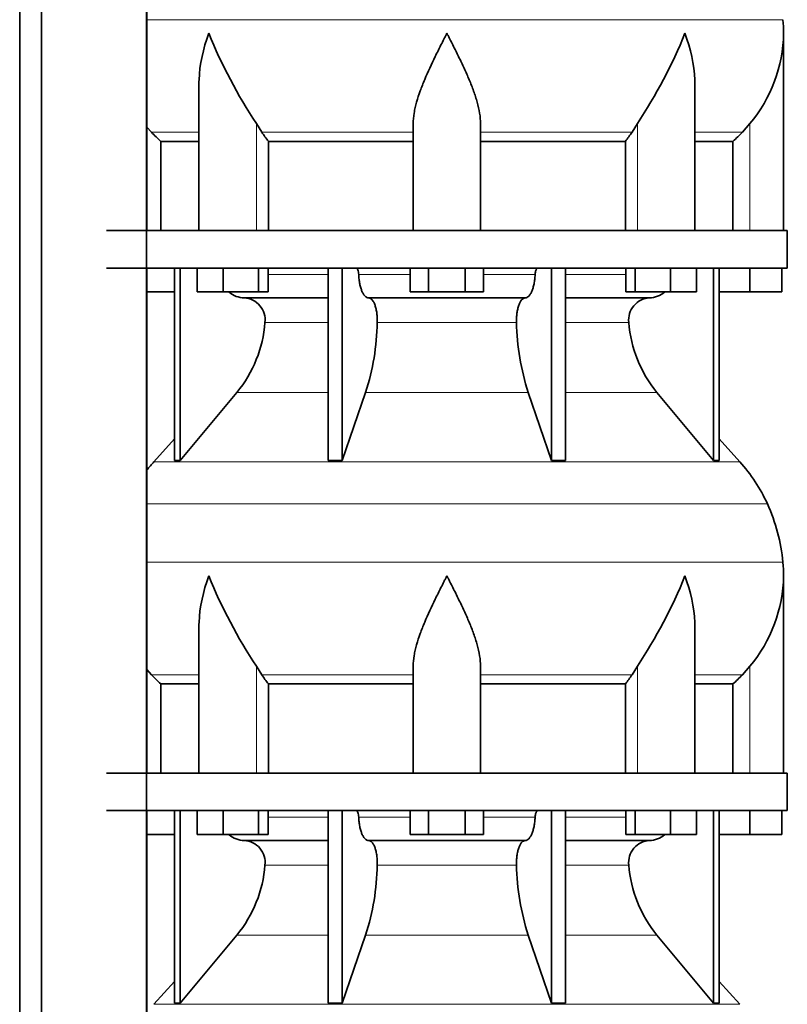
# Model space of a CAD drawing. Header units: millimetres. Extents: x -304 to -45, y -444 to 1021.
# Tile 27 of 29: x -106 to -64, y 724 to 776. Entities that reach past the tile are written whole.
import ezdxf

# ---------------------------------------------------------------- set-up
doc = ezdxf.new("R2010")
doc.units = ezdxf.units.MM
doc.layers.add('MID_134-18', color=7, linetype='Continuous')
doc.layers.add('VSI134_DIFFUSORE', color=7, linetype='Continuous')

# ---------------------------------------------------------------- blocks, each defined once
blk = doc.blocks.new('SE3')
at = {"layer": 'MID_134-18', "color": 7, "linetype": 'Continuous', "lineweight": 35}
for p, q in [((-105.519, 797.977), (-105.519, 272.677)), ((-104.36, 797.977), (-104.36, 272.677)), ((-98.733, 272.677), (-98.733, 797.977)), ((-98.719, 764.977), (-98.719, 791.977)), ((-98.719, 735.977), (-98.719, 762.977)), ((-98.719, 706.977), (-98.719, 733.977))]:
    blk.add_line(p, q, dxfattribs=at)
at = {"layer": 'VSI134_DIFFUSORE', "color": 4, "linetype": 'Continuous', "lineweight": 9}
for p, q in [((-98.719, 776.249), (-64.715, 776.249)), ((-92.863, 764.977), (-92.863, 770.696)), ((-72.498, 764.977), (-72.498, 770.696)), ((-66.48, 764.977), (-66.48, 770.696)), ((-95.935, 770.237), (-98.478, 770.237)), ((-84.48, 770.237), (-92.578, 770.237)), ((-80.88, 770.237), (-72.782, 770.237)), ((-69.425, 770.237), (-66.882, 770.237)), ((-92.239, 762.622), (-89.02, 762.622)), ((-87.395, 762.622), (-84.643, 762.622)), ((-80.717, 762.622), (-77.966, 762.622)), ((-76.341, 762.622), (-73.121, 762.622)), ((-89.02, 760.068), (-92.406, 760.068)), ((-78.958, 760.068), (-86.402, 760.068)), ((-72.955, 760.068), (-76.341, 760.068)), ((-93.909, 756.328), (-89.02, 756.328)), ((-87.025, 756.328), (-78.335, 756.328)), ((-76.341, 756.328), (-71.452, 756.328)), ((-98.34, 752.626), (-67.021, 752.626)), ((-65.547, 750.374), (-98.719, 750.374)), ((-98.719, 747.249), (-64.715, 747.249)), ((-92.863, 735.977), (-92.863, 741.696)), ((-72.498, 735.977), (-72.498, 741.696)), ((-66.48, 735.977), (-66.48, 741.696)), ((-95.935, 741.237), (-98.478, 741.237)), ((-84.48, 741.237), (-92.578, 741.237)), ((-80.88, 741.237), (-72.782, 741.237)), ((-69.425, 741.237), (-66.882, 741.237)), ((-92.239, 733.622), (-89.02, 733.622)), ((-87.395, 733.622), (-84.643, 733.622)), ((-80.717, 733.622), (-77.966, 733.622)), ((-76.341, 733.622), (-73.121, 733.622)), ((-89.02, 731.068), (-92.406, 731.068)), ((-78.958, 731.068), (-86.402, 731.068)), ((-72.955, 731.068), (-76.341, 731.068)), ((-93.909, 727.328), (-89.02, 727.328)), ((-87.025, 727.328), (-78.335, 727.328)), ((-76.341, 727.328), (-71.452, 727.328)), ((-98.34, 723.626), (-67.021, 723.626))]:
    blk.add_line(p, q, dxfattribs=at)
at = {"layer": 'VSI134_DIFFUSORE', "color": 7, "linetype": 'Continuous', "lineweight": 35}
for p, q in [((-64.68, 764.977), (-64.68, 775.524)), ((-95.935, 772.848), (-95.935, 764.977)), ((-69.425, 764.977), (-69.425, 772.848)), ((-98.478, 770.237), (-98.719, 770.512)), ((-92.578, 770.237), (-92.863, 770.696)), ((-84.48, 764.977), (-84.48, 770.696)), ((-80.88, 764.977), (-80.88, 770.696)), ((-72.498, 770.696), (-72.782, 770.237)), ((-66.48, 770.696), (-66.882, 770.237)), ((-97.975, 769.748), (-95.935, 769.748)), ((-97.975, 764.977), (-97.975, 769.748)), ((-92.222, 769.748), (-84.48, 769.748)), ((-92.222, 764.977), (-92.222, 769.748)), ((-80.88, 769.748), (-73.138, 769.748)), ((-73.138, 769.748), (-73.138, 764.977)), ((-69.425, 769.748), (-67.386, 769.748)), ((-67.386, 769.748), (-67.386, 764.977)), ((-64.48, 764.977), (-100.88, 764.977)), ((-64.48, 762.977), (-64.48, 764.977)), ((-100.88, 762.977), (-64.48, 762.977)), ((-97.246, 762.977), (-97.246, 752.686)), ((-96.94, 762.977), (-96.94, 752.686)), ((-96.031, 761.697), (-96.031, 762.977)), ((-94.643, 761.697), (-94.643, 762.977)), ((-92.747, 761.697), (-92.747, 762.977)), ((-92.239, 761.697), (-92.239, 762.977)), ((-89.02, 762.977), (-89.02, 752.686)), ((-88.281, 762.977), (-88.281, 752.686)), ((-84.643, 761.697), (-84.643, 762.977)), ((-83.662, 761.697), (-83.662, 762.977)), ((-81.699, 761.697), (-81.699, 762.977)), ((-80.717, 761.697), (-80.717, 762.977)), ((-77.08, 762.977), (-77.08, 752.686)), ((-76.341, 762.977), (-76.341, 752.686)), ((-73.121, 761.697), (-73.121, 762.977)), ((-72.613, 761.697), (-72.613, 762.977)), ((-70.717, 761.697), (-70.717, 762.977)), ((-69.329, 761.697), (-69.329, 762.977)), ((-68.421, 762.977), (-68.421, 752.686)), ((-68.115, 762.977), (-68.115, 752.686)), ((-66.48, 761.697), (-66.48, 762.977)), ((-64.78, 761.697), (-64.78, 762.977)), ((-97.246, 761.697), (-98.719, 761.697)), ((-94.643, 761.697), (-96.031, 761.697)), ((-92.747, 761.697), (-94.643, 761.697)), ((-92.239, 761.697), (-92.747, 761.697)), ((-83.662, 761.697), (-84.643, 761.697)), ((-81.699, 761.697), (-83.662, 761.697)), ((-80.717, 761.697), (-81.699, 761.697)), ((-72.613, 761.697), (-73.121, 761.697)), ((-70.717, 761.697), (-72.613, 761.697)), ((-69.329, 761.697), (-70.717, 761.697)), ((-66.48, 761.697), (-68.115, 761.697)), ((-64.78, 761.697), (-66.48, 761.697)), ((-93.515, 761.377), (-89.02, 761.377)), ((-86.862, 761.377), (-78.498, 761.377)), ((-76.341, 761.377), (-71.845, 761.377)), ((-96.94, 752.686), (-93.909, 756.328)), ((-88.281, 752.686), (-87.025, 756.328)), ((-78.335, 756.328), (-77.08, 752.686)), ((-71.452, 756.328), (-68.421, 752.686)), ((-97.246, 753.841), (-98.34, 752.626)), ((-67.021, 752.626), (-68.115, 753.841)), ((-97.246, 752.686), (-96.94, 752.686)), ((-89.02, 752.686), (-88.281, 752.686)), ((-77.08, 752.686), (-76.341, 752.686)), ((-68.421, 752.686), (-68.115, 752.686)), ((-64.68, 735.977), (-64.68, 746.524)), ((-95.935, 743.848), (-95.935, 735.977)), ((-69.425, 735.977), (-69.425, 743.848)), ((-98.478, 741.237), (-98.719, 741.512)), ((-92.578, 741.237), (-92.863, 741.696)), ((-84.48, 735.977), (-84.48, 741.696)), ((-80.88, 735.977), (-80.88, 741.696)), ((-72.498, 741.696), (-72.782, 741.237)), ((-66.48, 741.696), (-66.882, 741.237)), ((-97.975, 740.748), (-95.935, 740.748)), ((-97.975, 735.977), (-97.975, 740.748)), ((-92.222, 740.748), (-84.48, 740.748)), ((-92.222, 735.977), (-92.222, 740.748)), ((-80.88, 740.748), (-73.138, 740.748)), ((-73.138, 740.748), (-73.138, 735.977)), ((-69.425, 740.748), (-67.386, 740.748)), ((-67.386, 740.748), (-67.386, 735.977)), ((-64.48, 735.977), (-100.88, 735.977)), ((-64.48, 733.977), (-64.48, 735.977)), ((-100.88, 733.977), (-64.48, 733.977)), ((-97.246, 733.977), (-97.246, 723.686)), ((-96.94, 733.977), (-96.94, 723.686)), ((-96.031, 732.697), (-96.031, 733.977)), ((-94.643, 732.697), (-94.643, 733.977)), ((-92.747, 732.697), (-92.747, 733.977)), ((-92.239, 732.697), (-92.239, 733.977)), ((-89.02, 733.977), (-89.02, 723.686)), ((-88.281, 733.977), (-88.281, 723.686)), ((-84.643, 732.697), (-84.643, 733.977)), ((-83.662, 732.697), (-83.662, 733.977)), ((-81.699, 732.697), (-81.699, 733.977)), ((-80.717, 732.697), (-80.717, 733.977)), ((-77.08, 733.977), (-77.08, 723.686)), ((-76.341, 733.977), (-76.341, 723.686)), ((-73.121, 732.697), (-73.121, 733.977)), ((-72.613, 732.697), (-72.613, 733.977)), ((-70.717, 732.697), (-70.717, 733.977)), ((-69.329, 732.697), (-69.329, 733.977)), ((-68.421, 733.977), (-68.421, 723.686)), ((-68.115, 733.977), (-68.115, 723.686)), ((-66.48, 732.697), (-66.48, 733.977)), ((-64.78, 732.697), (-64.78, 733.977)), ((-97.246, 732.697), (-98.719, 732.697)), ((-94.643, 732.697), (-96.031, 732.697)), ((-92.747, 732.697), (-94.643, 732.697)), ((-92.239, 732.697), (-92.747, 732.697)), ((-83.662, 732.697), (-84.643, 732.697)), ((-81.699, 732.697), (-83.662, 732.697)), ((-80.717, 732.697), (-81.699, 732.697)), ((-72.613, 732.697), (-73.121, 732.697)), ((-70.717, 732.697), (-72.613, 732.697)), ((-69.329, 732.697), (-70.717, 732.697)), ((-66.48, 732.697), (-68.115, 732.697)), ((-64.78, 732.697), (-66.48, 732.697)), ((-93.515, 732.377), (-89.02, 732.377)), ((-86.862, 732.377), (-78.498, 732.377)), ((-76.341, 732.377), (-71.845, 732.377)), ((-96.94, 723.686), (-93.909, 727.328)), ((-88.281, 723.686), (-87.025, 727.328)), ((-78.335, 727.328), (-77.08, 723.686)), ((-71.452, 727.328), (-68.421, 723.686)), ((-97.246, 724.841), (-98.34, 723.626)), ((-67.021, 723.626), (-68.115, 724.841)), ((-97.246, 723.686), (-96.94, 723.686)), ((-89.02, 723.686), (-88.281, 723.686)), ((-77.08, 723.686), (-76.341, 723.686)), ((-68.421, 723.686), (-68.115, 723.686))]:
    blk.add_line(p, q, dxfattribs=at)
for centre, radius, start, end in [((-72.38, 775.522), 7.7, 359.9671, 5.4174), ((-70.244, 785.711), 27.149, 202.0412, 213.5763), ((-95.117, 785.711), 27.149, 326.4237, 337.9588), ((-72.411, 775.657), 7.732, 320.0894, 359.0042), ((-85.955, 774.681), 7.975, 213.8582, 218.2062), ((-79.405, 774.681), 7.975, 321.7938, 326.1418), ((-93.469, 762.712), 1.336, 230.2819, 268.0094), ((-71.893, 762.714), 1.337, 272.0607, 309.722), ((-93.572, 760.204), 1.174, 353.3223, 87.2173), ((-71.793, 760.208), 1.171, 92.5772, 186.8833), ((-99.067, 760.573), 6.68, 320.5472, 355.6594), ((-99.394, 760.309), 12.994, 342.1602, 358.9354), ((-65.665, 760.359), 13.296, 181.2569, 197.6475), ((-66.273, 760.582), 6.702, 184.3996, 219.3938), ((-91.8, 746.737), 8.8, 138, 141.8316), ((-73.56, 746.737), 8.8, 24.4088, 42), ((-74.471, 746.324), 9.8, 5.4174, 24.4088), ((-72.38, 746.522), 7.7, 359.9671, 5.4174), ((-70.244, 756.711), 27.149, 202.0412, 213.5763), ((-95.117, 756.711), 27.149, 326.4237, 337.9588), ((-72.411, 746.657), 7.732, 320.0894, 359.0042), ((-85.955, 745.681), 7.975, 213.8582, 218.2062), ((-79.405, 745.681), 7.975, 321.7938, 326.1418), ((-93.469, 733.712), 1.336, 230.2819, 268.0094), ((-71.893, 733.714), 1.337, 272.0607, 309.722), ((-93.572, 731.204), 1.174, 353.3223, 87.2173), ((-71.793, 731.208), 1.171, 92.5772, 186.8833), ((-99.067, 731.573), 6.68, 320.5472, 355.6594), ((-99.394, 731.309), 12.994, 342.1602, 358.9354), ((-65.665, 731.359), 13.296, 181.2569, 197.6475), ((-66.273, 731.582), 6.702, 184.3996, 219.3938)]:
    blk.add_arc(centre, radius, start, end, dxfattribs=at)
for points, knots in [([(-95.935, 772.847), (-95.935, 772.912), (-95.934, 772.976), (-95.904, 773.85), (-95.707, 774.693), (-95.408, 775.522)], [0.4601729, 0.4601729, 0.4601729, 0.4601729, 0.5, 0.5, 1, 1, 1, 1]), ([(-84.48, 770.696), (-84.48, 770.88), (-84.462, 771.067), (-84.414, 771.356), (-84.395, 771.454), (-84.351, 771.649), (-84.326, 771.746), (-84.244, 772.042), (-84.179, 772.24), (-84.07, 772.541), (-84.032, 772.642), (-83.953, 772.846), (-83.911, 772.948), (-83.696, 773.461), (-83.505, 773.869), (-83.204, 774.485), (-83.102, 774.691), (-82.945, 775.002), (-82.892, 775.105), (-82.813, 775.261), (-82.773, 775.34), (-82.733, 775.418), (-82.707, 775.47), (-82.693, 775.497), (-82.68, 775.522)], [0, 0, 0, 0, 0.125, 0.125, 0.1875, 0.1875, 0.25, 0.25, 0.375, 0.375, 0.4375, 0.4375, 0.5, 0.5, 0.75, 0.75, 0.875, 0.875, 0.9375, 0.9375, 0.96875, 0.984375, 0.984375, 1, 1, 1, 1]), ([(-80.88, 770.696), (-80.88, 770.88), (-80.898, 771.066), (-80.961, 771.447), (-81.005, 771.641), (-81.088, 771.937), (-81.118, 772.037), (-81.182, 772.237), (-81.216, 772.337), (-81.324, 772.638), (-81.404, 772.839), (-81.573, 773.244), (-81.663, 773.448), (-81.852, 773.859), (-81.952, 774.067), (-82.154, 774.482), (-82.258, 774.689), (-82.415, 775.001), (-82.468, 775.105), (-82.547, 775.261), (-82.574, 775.314), (-82.627, 775.418), (-82.654, 775.47), (-82.68, 775.522)], [0, 0, 0, 0, 0.125, 0.125, 0.25, 0.25, 0.3125, 0.3125, 0.375, 0.375, 0.5, 0.5, 0.625, 0.625, 0.75, 0.75, 0.875, 0.875, 0.9375, 0.9375, 0.96875, 0.96875, 1, 1, 1, 1]), ([(-69.425, 772.847), (-69.425, 772.912), (-69.426, 772.976), (-69.456, 773.85), (-69.653, 774.693), (-69.952, 775.522)], [0.4601729, 0.4601729, 0.4601729, 0.4601729, 0.5, 0.5, 1, 1, 1, 1]), ([(-87.547, 762.977), (-87.538, 762.977), (-87.528, 762.975), (-87.51, 762.966), (-87.501, 762.96), (-87.475, 762.934), (-87.459, 762.908), (-87.431, 762.843), (-87.419, 762.804), (-87.402, 762.718), (-87.397, 762.671), (-87.395, 762.622)], [0, 0, 0, 0, 0.125, 0.125, 0.25, 0.25, 0.5, 0.5, 0.75, 0.75, 1, 1, 1, 1]), ([(-86.862, 761.377), (-86.895, 761.377), (-86.927, 761.385), (-86.975, 761.408), (-86.991, 761.418), (-87.023, 761.441), (-87.038, 761.454), (-87.083, 761.499), (-87.113, 761.537), (-87.169, 761.626), (-87.195, 761.677), (-87.243, 761.789), (-87.266, 761.852), (-87.306, 761.987), (-87.323, 762.059), (-87.353, 762.209), (-87.365, 762.289), (-87.384, 762.453), (-87.391, 762.536), (-87.395, 762.622)], [0, 0, 0, 0, 0.125, 0.125, 0.1875, 0.1875, 0.25, 0.25, 0.375, 0.375, 0.5, 0.5, 0.625, 0.625, 0.75, 0.75, 0.875, 0.875, 1, 1, 1, 1]), ([(-77.966, 762.622), (-77.969, 762.536), (-77.976, 762.453), (-77.99, 762.331), (-77.995, 762.291), (-78.008, 762.212), (-78.015, 762.173), (-78.037, 762.059), (-78.055, 761.988), (-78.084, 761.887), (-78.095, 761.855), (-78.117, 761.792), (-78.129, 761.762), (-78.166, 761.677), (-78.192, 761.626), (-78.247, 761.538), (-78.277, 761.5), (-78.338, 761.439), (-78.369, 761.416), (-78.433, 761.385), (-78.466, 761.377), (-78.498, 761.377)], [0, 0, 0, 0, 0.125, 0.125, 0.1875, 0.1875, 0.25, 0.25, 0.375, 0.375, 0.4375, 0.4375, 0.5, 0.5, 0.625, 0.625, 0.75, 0.75, 0.875, 0.875, 1, 1, 1, 1]), ([(-77.966, 762.622), (-77.964, 762.671), (-77.958, 762.717), (-77.945, 762.782), (-77.94, 762.803), (-77.929, 762.841), (-77.923, 762.859), (-77.909, 762.892), (-77.901, 762.906), (-77.885, 762.931), (-77.877, 762.942), (-77.859, 762.96), (-77.851, 762.966), (-77.832, 762.975), (-77.823, 762.977), (-77.814, 762.977)], [0, 0, 0, 0, 0.25, 0.25, 0.375, 0.375, 0.5, 0.5, 0.625, 0.625, 0.75, 0.75, 0.875, 0.875, 1, 1, 1, 1]), ([(-86.862, 761.377), (-86.846, 761.377), (-86.83, 761.375), (-86.798, 761.366), (-86.783, 761.36), (-86.736, 761.334), (-86.706, 761.309), (-86.647, 761.242), (-86.619, 761.2), (-86.581, 761.128), (-86.568, 761.102), (-86.544, 761.047), (-86.533, 761.017), (-86.501, 760.926), (-86.482, 760.859), (-86.457, 760.752), (-86.45, 760.714), (-86.436, 760.639), (-86.43, 760.6), (-86.415, 760.483), (-86.408, 760.401), (-86.4, 760.235), (-86.4, 760.151), (-86.402, 760.068)], [0, 0, 0, 0, 0.0625, 0.0625, 0.125, 0.125, 0.25, 0.25, 0.375, 0.375, 0.4375, 0.4375, 0.5, 0.5, 0.625, 0.625, 0.6875, 0.6875, 0.75, 0.75, 0.875, 0.875, 1, 1, 1, 1]), ([(-78.958, 760.068), (-78.961, 760.151), (-78.96, 760.234), (-78.955, 760.358), (-78.952, 760.399), (-78.945, 760.481), (-78.94, 760.521), (-78.925, 760.639), (-78.912, 760.715), (-78.887, 760.822), (-78.878, 760.857), (-78.859, 760.924), (-78.839, 760.988), (-78.816, 761.046), (-78.793, 761.102), (-78.78, 761.128), (-78.741, 761.201), (-78.713, 761.242), (-78.655, 761.309), (-78.624, 761.335), (-78.562, 761.369), (-78.53, 761.377), (-78.498, 761.377)], [0, 0, 0, 0, 0.125, 0.125, 0.1875, 0.1875, 0.25, 0.25, 0.375, 0.375, 0.4375, 0.4375, 0.5, 0.5625, 0.5625, 0.625, 0.625, 0.75, 0.75, 0.875, 0.875, 1, 1, 1, 1]), ([(-95.935, 743.847), (-95.935, 743.912), (-95.934, 743.976), (-95.904, 744.85), (-95.707, 745.693), (-95.408, 746.522)], [0.4601729, 0.4601729, 0.4601729, 0.4601729, 0.5, 0.5, 1, 1, 1, 1]), ([(-84.48, 741.696), (-84.48, 741.88), (-84.462, 742.067), (-84.414, 742.356), (-84.395, 742.454), (-84.351, 742.649), (-84.326, 742.746), (-84.244, 743.042), (-84.179, 743.24), (-84.07, 743.541), (-84.032, 743.642), (-83.953, 743.846), (-83.911, 743.948), (-83.696, 744.461), (-83.505, 744.869), (-83.204, 745.485), (-83.102, 745.691), (-82.945, 746.002), (-82.892, 746.105), (-82.813, 746.261), (-82.773, 746.34), (-82.733, 746.418), (-82.707, 746.47), (-82.693, 746.497), (-82.68, 746.522)], [0, 0, 0, 0, 0.125, 0.125, 0.1875, 0.1875, 0.25, 0.25, 0.375, 0.375, 0.4375, 0.4375, 0.5, 0.5, 0.75, 0.75, 0.875, 0.875, 0.9375, 0.9375, 0.96875, 0.984375, 0.984375, 1, 1, 1, 1]), ([(-80.88, 741.696), (-80.88, 741.88), (-80.898, 742.066), (-80.961, 742.447), (-81.005, 742.641), (-81.088, 742.937), (-81.118, 743.037), (-81.182, 743.237), (-81.216, 743.337), (-81.324, 743.638), (-81.404, 743.839), (-81.573, 744.244), (-81.663, 744.448), (-81.852, 744.859), (-81.952, 745.067), (-82.154, 745.482), (-82.258, 745.689), (-82.415, 746.001), (-82.468, 746.105), (-82.547, 746.261), (-82.574, 746.314), (-82.627, 746.418), (-82.654, 746.47), (-82.68, 746.522)], [0, 0, 0, 0, 0.125, 0.125, 0.25, 0.25, 0.3125, 0.3125, 0.375, 0.375, 0.5, 0.5, 0.625, 0.625, 0.75, 0.75, 0.875, 0.875, 0.9375, 0.9375, 0.96875, 0.96875, 1, 1, 1, 1]), ([(-69.425, 743.847), (-69.425, 743.912), (-69.426, 743.976), (-69.456, 744.85), (-69.653, 745.693), (-69.952, 746.522)], [0.4601729, 0.4601729, 0.4601729, 0.4601729, 0.5, 0.5, 1, 1, 1, 1]), ([(-87.547, 733.977), (-87.538, 733.977), (-87.528, 733.975), (-87.51, 733.966), (-87.501, 733.96), (-87.475, 733.934), (-87.459, 733.908), (-87.431, 733.843), (-87.419, 733.804), (-87.402, 733.718), (-87.397, 733.671), (-87.395, 733.622)], [0, 0, 0, 0, 0.125, 0.125, 0.25, 0.25, 0.5, 0.5, 0.75, 0.75, 1, 1, 1, 1]), ([(-86.862, 732.377), (-86.895, 732.377), (-86.927, 732.385), (-86.975, 732.408), (-86.991, 732.418), (-87.023, 732.441), (-87.038, 732.454), (-87.083, 732.499), (-87.113, 732.537), (-87.169, 732.626), (-87.195, 732.677), (-87.243, 732.789), (-87.266, 732.852), (-87.306, 732.987), (-87.323, 733.059), (-87.353, 733.209), (-87.365, 733.289), (-87.384, 733.453), (-87.391, 733.536), (-87.395, 733.622)], [0, 0, 0, 0, 0.125, 0.125, 0.1875, 0.1875, 0.25, 0.25, 0.375, 0.375, 0.5, 0.5, 0.625, 0.625, 0.75, 0.75, 0.875, 0.875, 1, 1, 1, 1]), ([(-77.966, 733.622), (-77.969, 733.536), (-77.976, 733.453), (-77.99, 733.331), (-77.995, 733.291), (-78.008, 733.212), (-78.015, 733.173), (-78.037, 733.059), (-78.055, 732.988), (-78.084, 732.887), (-78.095, 732.855), (-78.117, 732.792), (-78.129, 732.762), (-78.166, 732.677), (-78.192, 732.626), (-78.247, 732.538), (-78.277, 732.5), (-78.338, 732.439), (-78.369, 732.416), (-78.433, 732.385), (-78.466, 732.377), (-78.498, 732.377)], [0, 0, 0, 0, 0.125, 0.125, 0.1875, 0.1875, 0.25, 0.25, 0.375, 0.375, 0.4375, 0.4375, 0.5, 0.5, 0.625, 0.625, 0.75, 0.75, 0.875, 0.875, 1, 1, 1, 1]), ([(-77.966, 733.622), (-77.964, 733.671), (-77.958, 733.717), (-77.945, 733.782), (-77.94, 733.803), (-77.929, 733.841), (-77.923, 733.859), (-77.909, 733.892), (-77.901, 733.906), (-77.885, 733.931), (-77.877, 733.942), (-77.859, 733.96), (-77.851, 733.966), (-77.832, 733.975), (-77.823, 733.977), (-77.814, 733.977)], [0, 0, 0, 0, 0.25, 0.25, 0.375, 0.375, 0.5, 0.5, 0.625, 0.625, 0.75, 0.75, 0.875, 0.875, 1, 1, 1, 1]), ([(-86.862, 732.377), (-86.846, 732.377), (-86.83, 732.375), (-86.798, 732.366), (-86.783, 732.36), (-86.736, 732.334), (-86.706, 732.309), (-86.647, 732.242), (-86.619, 732.2), (-86.581, 732.128), (-86.568, 732.102), (-86.544, 732.047), (-86.533, 732.017), (-86.501, 731.926), (-86.482, 731.859), (-86.457, 731.752), (-86.45, 731.714), (-86.436, 731.639), (-86.43, 731.6), (-86.415, 731.483), (-86.408, 731.401), (-86.4, 731.235), (-86.4, 731.151), (-86.402, 731.068)], [0, 0, 0, 0, 0.0625, 0.0625, 0.125, 0.125, 0.25, 0.25, 0.375, 0.375, 0.4375, 0.4375, 0.5, 0.5, 0.625, 0.625, 0.6875, 0.6875, 0.75, 0.75, 0.875, 0.875, 1, 1, 1, 1]), ([(-78.958, 731.068), (-78.961, 731.151), (-78.96, 731.234), (-78.955, 731.358), (-78.952, 731.399), (-78.945, 731.481), (-78.94, 731.521), (-78.925, 731.639), (-78.912, 731.715), (-78.887, 731.822), (-78.878, 731.857), (-78.859, 731.924), (-78.839, 731.988), (-78.816, 732.046), (-78.793, 732.102), (-78.78, 732.128), (-78.741, 732.201), (-78.713, 732.242), (-78.655, 732.309), (-78.624, 732.335), (-78.562, 732.369), (-78.53, 732.377), (-78.498, 732.377)], [0, 0, 0, 0, 0.125, 0.125, 0.1875, 0.1875, 0.25, 0.25, 0.375, 0.375, 0.4375, 0.4375, 0.5, 0.5625, 0.5625, 0.625, 0.625, 0.75, 0.75, 0.875, 0.875, 1, 1, 1, 1])]:
    blk.add_open_spline(points, degree=3, knots=knots, dxfattribs=at)
for points in [[(-97.975, 769.748), (-98.149, 769.905), (-98.317, 770.068), (-98.478, 770.237)], [(-66.882, 770.237), (-67.044, 770.068), (-67.212, 769.905), (-67.386, 769.748)], [(-97.975, 740.748), (-98.149, 740.905), (-98.317, 741.068), (-98.478, 741.237)], [(-66.882, 741.237), (-67.044, 741.068), (-67.212, 740.905), (-67.386, 740.748)]]:
    blk.add_open_spline(points, degree=3, dxfattribs=at)

msp = doc.modelspace()

# ---------------------------------------------------------------- block references
msp.add_blockref('SE3', (0, 0))

doc.saveas('drawing.dxf')
